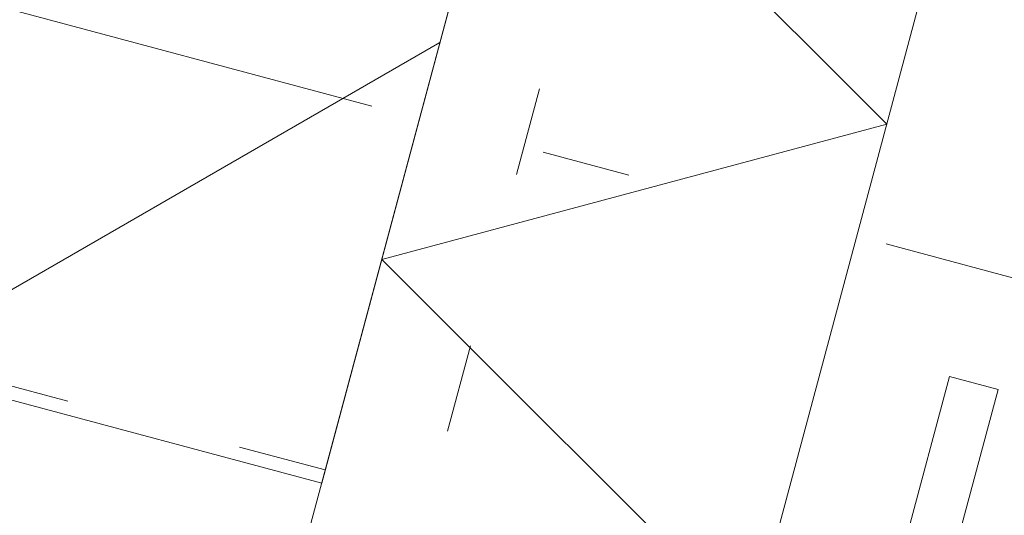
# Model space of a CAD drawing. Header units: millimetres. Extents: x -62314 to 79800, y -34032 to 28340.
# Tile 90 of 256: x 64177 to 64568, y -20197 to -20000. Entities that reach past the tile are written whole.
import ezdxf

# ---------------------------------------------------------------- set-up
doc = ezdxf.new("R2010")
doc.units = ezdxf.units.MM
doc.header["$LTSCALE"] = 508
doc.linetypes.add('Dash Style-5', pattern=[0.20828, 0.069425, -0.138855])
doc.linetypes.add('Dash Style-6', pattern=[1.04164, 0.625, -0.20828, 0.06943, -0.13893])
for name, color, linetype, lineweight in [('(00) tekening-stramien-algemeen', 7, 'Dash Style-6', 0), ('(22) binnenwanden-X kalkzandsteen', 1, 'Continuous', 0), ('(28) hoofddraagconstructie-bovenliggend', 1, 'Dash Style-5', 0), ('(42) binnenwandafwerkingen-R plaatmateriaal algemeen', 12, 'Continuous', 0), ('(__) constructies_materialen-K isolatie', 8, 'Continuous', 0), ('None', 7, 'Continuous', 0)]:
    doc.layers.add(name, color=color, linetype=linetype, lineweight=lineweight)
pattern_1 = [(45, (0, 0), (-176.7767, 176.7767), [])]

# ---------------------------------------------------------------- blocks, each defined once
blk = doc.blocks.new('Isolatie Object-22')
at = {"layer": '(__) constructies_materialen-K isolatie', "color": 2, "lineweight": 0, "transparency": 33554687, "flags": 128}
blk.add_lwpolyline([(0, 90), (4596.07, 90), (4596.07, -90), (0, -90)], close=True, dxfattribs=at)
blk.add_lwpolyline([(0, -90), (103.92, 90), (207.85, -90), (207.85, -90), (311.77, 90), (415.69, -90), (415.69, -90), (519.62, 90), (623.54, -90)], dxfattribs=at)
blk = doc.blocks.new('nieuwe hoek')
at = {"layer": '(22) binnenwanden-X kalkzandsteen', "linetype": 'Continuous', "lineweight": 0, "transparency": 33554687}
h = blk.add_hatch(dxfattribs=at)
h.set_pattern_fill('(__)F kzs 1_100', color=253, style=0, pattern_type=2)
h.set_pattern_definition(pattern_1)
h.paths.add_polyline_path([(-544.01, 3924.01), (-330.01, 3924.01), (-330.01, 8515.08), (-544.01, 8515.08)])
at = {"layer": '(22) binnenwanden-X kalkzandsteen', "color": 3, "lineweight": 0, "transparency": 33554687, "flags": 128}
blk.add_lwpolyline([(-544.01, 3924.01), (-330.01, 3924.01), (-330.01, 8515.08)], dxfattribs=at)
at = {"layer": '(42) binnenwandafwerkingen-R plaatmateriaal algemeen', "color": 17, "lineweight": 0, "transparency": 33554687, "flags": 128}
blk.add_lwpolyline([(-80.01, 8320.67), (-100.01, 8320.67), (-100.01, 4120.01), (-80.01, 4120.01)], close=True, dxfattribs=at)
at = {"layer": '(__) constructies_materialen-K isolatie', "color": 2, "rotation": 270}
blk.add_blockref('Isolatie Object-22', (-240.01, 8515.08), dxfattribs=at)
blk = doc.blocks.new('blok b-v1-gevel_constructie')
at = {"layer": '(22) binnenwanden-X kalkzandsteen', "linetype": 'Continuous', "lineweight": 0, "transparency": 33554687}
h = blk.add_hatch(dxfattribs=at)
h.set_pattern_fill('(__)F kzs 1_100', color=253, style=0, pattern_type=2)
h.set_pattern_definition(pattern_1)
h.paths.add_polyline_path([(15221.51, 8515.07), (15221.51, 8215.07), (20119.99, 8215.07), (20119.99, 8515.07)])
at = {"layer": '(22) binnenwanden-X kalkzandsteen', "color": 3, "lineweight": 0, "transparency": 33554687, "flags": 128}
blk.add_lwpolyline([(15221.51, 8515.07), (15221.51, 8215.07), (20119.99, 8215.07), (20119.99, 8515.07)], close=True, dxfattribs=at)
at = {"layer": '(28) hoofddraagconstructie-bovenliggend', "color": 2, "lineweight": 0, "transparency": 33554687, "flags": 128}
blk.add_lwpolyline([(19862.99, 17082.58), (20162.99, 17082.58), (20162.99, 8220.51), (19862.99, 8220.51)], close=True, dxfattribs=at)
at = {"layer": 'None', "color": 17, "transparency": 33554687}
blk.add_blockref('nieuwe hoek', (20449.99, -0.01), dxfattribs=at)
blk = doc.blocks.new('blok B 01 (2D)')
at = {"layer": 'None', "color": 17, "transparency": 33554687}
blk.add_blockref('blok b-v1-gevel_constructie', (47480.01, -0.02), dxfattribs=at)
blk = doc.blocks.new('Group-176-1')
at = {"layer": '(00) tekening-stramien-algemeen', "color": 2, "lineweight": 0, "transparency": 33554687}
blk.add_line((71014.45, -2704.92), (-1884.52, -2704.93), dxfattribs=at)
blk = doc.blocks.new('Stramien blok B')
at = {"layer": 'None', "color": 17, "transparency": 33554687}
blk.add_blockref('Group-176-1', (0, 0), dxfattribs=at)

msp = doc.modelspace()

# ---------------------------------------------------------------- block references
at = {"layer": 'None', "color": 17, "transparency": 33554687}
for name, p, rotation in [('blok B 01 (2D)', (-3125.94, -10622.93), 344.9999999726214), ('Stramien blok B', (0, 0), 344.9999645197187)]:
    msp.add_blockref(name, p, dxfattribs=dict(at, rotation=rotation))

doc.saveas('drawing.dxf')
